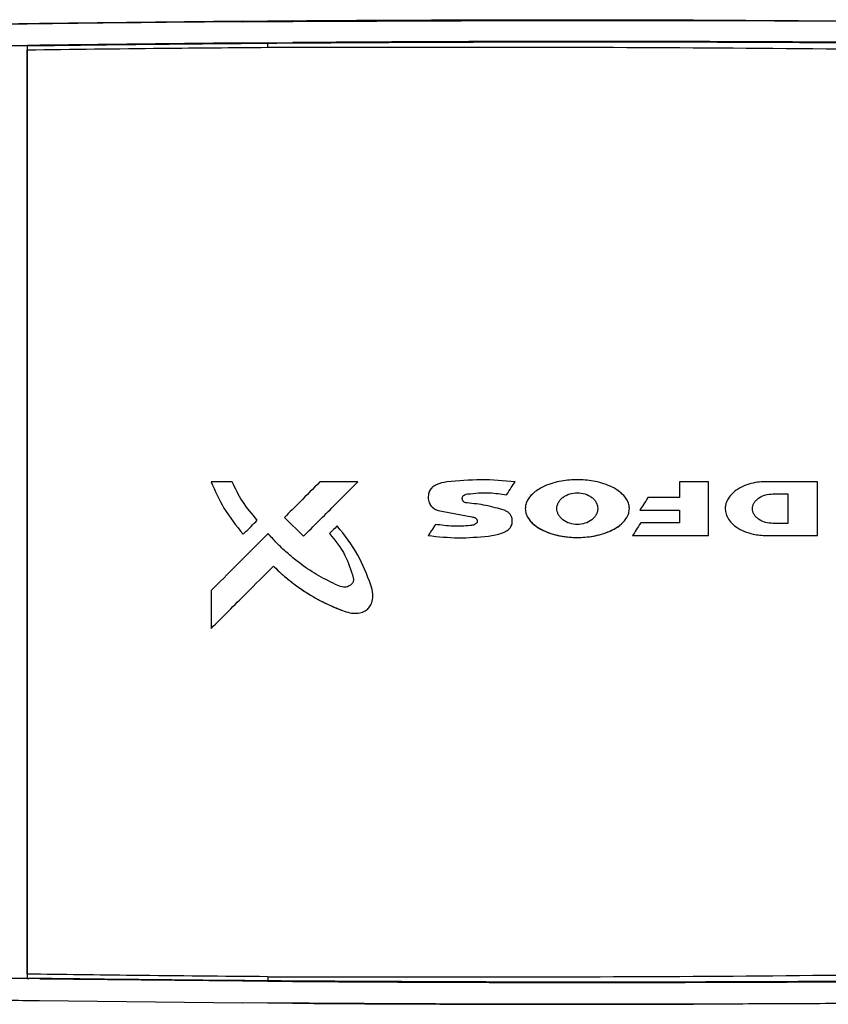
# Model space of a CAD drawing. Header units: millimetres. Extents: x -53858 to 733, y -20463 to 1307.
# Tile 8 of 256: x -49372 to -49358, y -18589 to -18572. Entities that reach past the tile are written whole.
import ezdxf

# ---------------------------------------------------------------- set-up
doc = ezdxf.new("R2010")
doc.units = ezdxf.units.MM

msp = doc.modelspace()

# ---------------------------------------------------------------- linework, layer by layer
at = {"color": 7, "linetype": 'Continuous', "lineweight": 25}
for p, q in [((-49371.423, -18572.286), (-49374.814, -18572.339)), ((-49368.031, -18572.249), (-49371.423, -18572.286)), ((-49368.031, -18572.249), (-49367.609, -18572.245)), ((-49368.03, -18572.259), (-49368.031, -18572.259)), ((-49368.03, -18572.259), (-49367.817, -18572.257)), ((-49367.817, -18572.257), (-49367.607, -18572.256)), ((-49367.609, -18572.245), (-49367.194, -18572.243)), ((-49367.607, -18572.256), (-49367.603, -18572.256)), ((-49367.603, -18572.256), (-49367.195, -18572.253)), ((-49367.189, -18572.243), (-49367.194, -18572.243)), ((-49360.485, -18572.226), (-49353.782, -18572.275)), ((-49371.418, -18572.651), (-49371.606, -18572.654)), ((-49371.606, -18572.654), (-49371.606, -18572.659)), ((-49368.028, -18572.614), (-49371.418, -18572.651)), ((-49368.03, -18572.604), (-49368.03, -18572.62)), ((-49368.028, -18572.614), (-49367.606, -18572.61)), ((-49367.817, -18572.618), (-49367.817, -18572.612)), ((-49367.606, -18572.61), (-49367.192, -18572.608)), ((-49367.605, -18572.686), (-49367.605, -18572.616)), ((-49367.603, -18572.61), (-49367.603, -18572.625)), ((-49367.192, -18572.608), (-49367.186, -18572.608)), ((-49368.553, -18579.955), (-49368.553, -18579.955)), ((-49368.202, -18579.955), (-49368.553, -18579.955)), ((-49366.1, -18579.955), (-49366.734, -18579.955)), ((-49364.86, -18580.051), (-49364.86, -18580.051)), ((-49360.72, -18579.955), (-49360.72, -18579.955)), ((-49360.233, -18579.955), (-49360.72, -18579.955)), ((-49358.408, -18579.955), (-49359.155, -18579.955)), ((-49363.611, -18580.171), (-49363.611, -18580.171)), ((-49363.19, -18580.167), (-49363.19, -18580.167)), ((-49360.72, -18580.214), (-49361.246, -18580.214)), ((-49361.246, -18580.214), (-49361.246, -18580.214)), ((-49359.841, -18580.154), (-49359.841, -18580.154)), ((-49359.155, -18580.156), (-49359.155, -18580.156)), ((-49359.155, -18580.156), (-49358.906, -18580.156)), ((-49359.155, -18580.156), (-49358.906, -18580.156)), ((-49358.906, -18580.156), (-49358.906, -18580.156)), ((-49363.299, -18580.4), (-49363.299, -18580.4)), ((-49367.328, -18580.549), (-49367.01, -18580.864)), ((-49367.328, -18580.549), (-49367.328, -18580.549)), ((-49367.328, -18580.549), (-49367.01, -18580.864)), ((-49364.756, -18580.43), (-49364.191, -18580.538)), ((-49364.756, -18580.43), (-49364.756, -18580.43)), ((-49364.756, -18580.43), (-49364.191, -18580.538)), ((-49364.191, -18580.538), (-49364.191, -18580.538)), ((-49361.384, -18580.429), (-49360.72, -18580.429)), ((-49361.384, -18580.429), (-49361.384, -18580.429)), ((-49361.384, -18580.429), (-49360.72, -18580.429)), ((-49360.72, -18580.429), (-49360.72, -18580.637)), ((-49360.72, -18580.429), (-49360.72, -18580.429)), ((-49364.801, -18580.664), (-49364.801, -18580.664)), ((-49363.57, -18580.74), (-49363.57, -18580.74)), ((-49361.666, -18580.634), (-49361.666, -18580.634)), ((-49360.72, -18580.637), (-49361.366, -18580.637)), ((-49361.366, -18580.637), (-49361.366, -18580.637)), ((-49358.906, -18580.648), (-49359.155, -18580.648)), ((-49368.018, -18580.83), (-49368.018, -18580.83)), ((-49367.01, -18580.864), (-49367.01, -18580.864)), ((-49366.575, -18580.818), (-49366.575, -18580.818)), ((-49364.922, -18580.851), (-49364.922, -18580.851)), ((-49363.916, -18580.86), (-49363.916, -18580.86)), ((-49361.505, -18580.852), (-49360.233, -18580.852)), ((-49361.505, -18580.852), (-49361.505, -18580.852)), ((-49361.505, -18580.852), (-49360.233, -18580.852)), ((-49360.233, -18580.852), (-49360.233, -18580.852)), ((-49359.262, -18580.852), (-49358.408, -18580.852)), ((-49359.262, -18580.852), (-49359.262, -18580.852)), ((-49359.262, -18580.852), (-49358.408, -18580.852)), ((-49358.408, -18580.852), (-49358.408, -18580.852)), ((-49367.511, -18581.363), (-49367.511, -18581.363)), ((-49368.554, -18581.771), (-49368.554, -18582.405)), ((-49368.554, -18581.771), (-49368.554, -18581.771)), ((-49366.358, -18582.105), (-49366.358, -18582.105)), ((-49365.927, -18582.074), (-49365.927, -18582.074)), ((-49368.554, -18582.405), (-49368.554, -18582.405)), ((-49371.606, -18588.255), (-49371.606, -18588.26)), ((-49371.418, -18588.263), (-49371.606, -18588.26)), ((-49368.028, -18588.3), (-49371.418, -18588.263)), ((-49371.418, -18588.263), (-49368.028, -18588.3)), ((-49368.028, -18588.3), (-49368.028, -18588.3)), ((-49367.606, -18588.304), (-49368.028, -18588.3)), ((-49368.028, -18588.3), (-49367.606, -18588.304)), ((-49367.192, -18588.306), (-49367.606, -18588.304)), ((-49367.606, -18588.304), (-49367.606, -18588.304)), ((-49367.606, -18588.304), (-49367.192, -18588.306)), ((-49367.604, -18588.228), (-49367.605, -18588.298)), ((-49367.192, -18588.306), (-49367.186, -18588.306)), ((-49367.192, -18588.306), (-49367.192, -18588.306)), ((-49367.186, -18588.306), (-49367.192, -18588.306)), ((-49367.186, -18588.306), (-49367.186, -18588.306)), ((-49374.814, -18588.575), (-49371.423, -18588.628)), ((-49371.423, -18588.628), (-49368.031, -18588.665)), ((-49371.423, -18588.628), (-49368.031, -18588.665)), ((-49367.609, -18588.669), (-49368.031, -18588.665)), ((-49368.031, -18588.665), (-49368.031, -18588.665)), ((-49367.609, -18588.669), (-49368.031, -18588.665)), ((-49367.194, -18588.671), (-49367.609, -18588.669)), ((-49367.609, -18588.669), (-49367.609, -18588.669)), ((-49367.194, -18588.671), (-49367.609, -18588.669)), ((-49367.194, -18588.671), (-49367.189, -18588.671)), ((-49367.194, -18588.671), (-49367.194, -18588.671)), ((-49367.194, -18588.671), (-49367.189, -18588.671)), ((-49367.189, -18588.671), (-49367.189, -18588.671))]:
    msp.add_line(p, q, dxfattribs=at)
at = {"color": 7, "linetype": 'Continuous', "lineweight": 25, "flags": 128}
for points in [[(-49371.606, -18572.654), (-49371.619, -18572.654), (-49371.629, -18572.654)], [(-49371.629, -18588.26), (-49371.616, -18588.26), (-49371.606, -18588.26)]]:
    msp.add_lwpolyline(points, dxfattribs=at)
at = {"color": 7, "linetype": 'Continuous', "lineweight": 25}
msp.add_arc((-49362.148, -19292.958), 720.723, 90.467647, 91.006856, dxfattribs=at)
for points, knots in [([(-49367.189, -18572.243), (-49367.188, -18572.243), (-49367.185, -18572.242), (-49367.175, -18572.242), (-49367.137, -18572.242), (-49366.995, -18572.241), (-49366.44, -18572.237), (-49364.243, -18572.224), (-49362.154, -18572.225), (-49360.485, -18572.226)], [0, 0, 0, 0, 0.000161, 0.001366, 0.004661, 0.017034, 0.064915, 0.25322, 1, 1, 1, 1]), ([(-49367.187, -18572.253), (-49364.685, -18572.242), (-49360.216, -18572.222), (-49355.748, -18572.265), (-49353.782, -18572.283)], [0, 0, 0, 0, 0.56, 1, 1, 1, 1]), ([(-49374.808, -18572.704), (-49374.214, -18572.694), (-49373.155, -18572.675), (-49372.095, -18572.66), (-49371.629, -18572.654)], [0, 0, 0, 0, 0.559999, 1, 1, 1, 1]), ([(-49371.629, -18572.654), (-49371.629, -18573.005), (-49371.629, -18573.722), (-49371.63, -18574.806), (-49371.63, -18575.905), (-49371.63, -18577.004), (-49371.63, -18578.102), (-49371.63, -18579.2), (-49371.63, -18580.297), (-49371.63, -18582.311), (-49371.63, -18584.129), (-49371.63, -18585.751), (-49371.63, -18586.258), (-49371.629, -18586.764), (-49371.629, -18587.254), (-49371.629, -18587.752), (-49371.629, -18588.083), (-49371.629, -18588.26)], [0, 0, 0, 0, 0.067481, 0.137929, 0.20838, 0.278795, 0.349142, 0.419485, 0.489825, 0.55989, 0.806678, 0.839152, 0.871637, 0.904239, 0.93645, 0.965918, 1, 1, 1, 1]), ([(-49371.606, -18572.659), (-49371.276, -18572.655), (-49370.615, -18572.646), (-49369.626, -18572.635), (-49368.622, -18572.625), (-49367.949, -18572.619), (-49367.605, -18572.616)], [0, 0, 0, 0, 0.247579, 0.495159, 0.742273, 1, 1, 1, 1]), ([(-49367.605, -18572.616), (-49367.203, -18572.613), (-49366.404, -18572.608), (-49365.212, -18572.601), (-49364.023, -18572.597), (-49362.835, -18572.595), (-49361.647, -18572.595), (-49359.525, -18572.598), (-49357.213, -18572.61), (-49355.182, -18572.63), (-49354.348, -18572.639), (-49353.982, -18572.643), (-49353.652, -18572.647), (-49353.454, -18572.649), (-49353.375, -18572.651)], [0, 0, 0, 0, 0.084571, 0.168074, 0.251578, 0.335083, 0.418588, 0.502095, 0.782672, 0.906127, 0.930377, 0.958466, 0.983322, 1, 1, 1, 1]), ([(-49367.605, -18572.686), (-49365.233, -18572.682), (-49360.49, -18572.674), (-49355.747, -18572.74), (-49353.376, -18572.772)], [0, 0, 0, 0, 0.5000094, 1, 1, 1, 1]), ([(-49360.486, -18572.591), (-49360.804, -18572.591), (-49361.441, -18572.589), (-49362.396, -18572.589), (-49363.373, -18572.59), (-49364.341, -18572.592), (-49365.298, -18572.596), (-49366.236, -18572.601), (-49366.865, -18572.605), (-49367.186, -18572.608)], [0, 0, 0, 0, 0.142495, 0.284991, 0.427487, 0.579935, 0.718449, 0.856069, 1, 1, 1, 1]), ([(-49353.786, -18572.639), (-49354.545, -18572.631), (-49355.796, -18572.617), (-49357.538, -18572.604), (-49359.012, -18572.596), (-49359.995, -18572.593), (-49360.486, -18572.591)], [0, 0, 0, 0, 0.339848, 0.559899, 0.77995, 1, 1, 1, 1]), ([(-49371.629, -18588.185), (-49371.629, -18586.9), (-49371.63, -18584.324), (-49371.63, -18580.457), (-49371.63, -18576.589), (-49371.629, -18574.014), (-49371.629, -18572.729)], [0, 0, 0, 0, 0.2495438, 0.5000107, 0.7504775, 1, 1, 1, 1]), ([(-49371.629, -18572.729), (-49370.878, -18572.719), (-49369.536, -18572.702), (-49368.195, -18572.691), (-49367.605, -18572.686)], [0, 0, 0, 0, 0.56, 1, 1, 1, 1]), ([(-49361.557, -18580.4), (-49361.559, -18580.377), (-49361.563, -18580.32), (-49361.609, -18580.224), (-49361.713, -18580.114), (-49361.902, -18580.004), (-49362.151, -18579.933), (-49362.428, -18579.91), (-49362.704, -18579.933), (-49362.952, -18580.003), (-49363.141, -18580.113), (-49363.246, -18580.224), (-49363.292, -18580.32), (-49363.297, -18580.377), (-49363.299, -18580.4)], [0, 0, 0, 0, 0.032394, 0.078359, 0.144878, 0.239206, 0.377009, 0.50013, 0.622561, 0.759244, 0.854705, 0.92172, 0.967774, 1, 1, 1, 1]), ([(-49368.553, -18579.955), (-49368.488, -18580.104), (-49368.349, -18580.42), (-49368.132, -18580.688), (-49368.018, -18580.83)], [0, 0, 0, 0, 0.473076, 1, 1, 1, 1]), ([(-49367.782, -18580.594), (-49367.87, -18580.491), (-49368.037, -18580.296), (-49368.149, -18580.064), (-49368.202, -18579.955)], [0, 0, 0, 0, 0.525687, 1, 1, 1, 1]), ([(-49366.734, -18579.955), (-49366.845, -18580.066), (-49367.043, -18580.264), (-49367.241, -18580.462), (-49367.328, -18580.549)], [0, 0, 0, 0, 0.56006, 1, 1, 1, 1]), ([(-49367.01, -18580.864), (-49366.84, -18580.694), (-49366.537, -18580.391), (-49366.233, -18580.088), (-49366.1, -18579.955)], [0, 0, 0, 0, 0.559917, 1, 1, 1, 1]), ([(-49364.608, -18579.955), (-49364.67, -18579.965), (-49364.762, -18579.98), (-49364.854, -18580.04), (-49364.893, -18580.09), (-49364.917, -18580.145), (-49364.927, -18580.219), (-49364.913, -18580.292), (-49364.884, -18580.345), (-49364.852, -18580.381), (-49364.809, -18580.411), (-49364.775, -18580.424), (-49364.756, -18580.43)], [0, 0, 0, 0, 0.248533, 0.371398, 0.433498, 0.499646, 0.611875, 0.729684, 0.79039, 0.853833, 0.922622, 1, 1, 1, 1]), ([(-49364.858, -18580.054), (-49364.865, -18580.059), (-49364.891, -18580.081), (-49364.915, -18580.139), (-49364.927, -18580.219), (-49364.914, -18580.29), (-49364.886, -18580.343), (-49364.854, -18580.38), (-49364.81, -18580.411), (-49364.775, -18580.423), (-49364.756, -18580.43)], [0, 0, 0, 0, 0.05487, 0.214089, 0.384835, 0.567502, 0.663014, 0.763766, 0.874154, 1, 1, 1, 1]), ([(-49363.611, -18580.171), (-49363.585, -18580.13), (-49363.538, -18580.057), (-49363.491, -18579.984), (-49363.47, -18579.952)], [0, 0, 0, 0, 0.559995, 1, 1, 1, 1]), ([(-49360.72, -18579.955), (-49360.72, -18580.003), (-49360.72, -18580.089), (-49360.72, -18580.176), (-49360.72, -18580.214)], [0, 0, 0, 0, 0.56, 1, 1, 1, 1]), ([(-49360.72, -18579.955), (-49360.72, -18580.003), (-49360.72, -18580.089), (-49360.72, -18580.176), (-49360.72, -18580.214)], [0, 0, 0, 0, 0.56, 1, 1, 1, 1]), ([(-49360.233, -18580.852), (-49360.233, -18580.684), (-49360.233, -18580.385), (-49360.233, -18580.086), (-49360.233, -18579.955)], [0, 0, 0, 0, 0.56, 1, 1, 1, 1]), ([(-49359.155, -18579.955), (-49359.242, -18579.952), (-49359.427, -18579.946), (-49359.636, -18580.011), (-49359.767, -18580.09), (-49359.841, -18580.15), (-49359.904, -18580.223), (-49359.941, -18580.306), (-49359.953, -18580.367), (-49359.954, -18580.413), (-49359.948, -18580.467), (-49359.924, -18580.541), (-49359.864, -18580.63), (-49359.765, -18580.717), (-49359.636, -18580.785), (-49359.464, -18580.84), (-49359.338, -18580.847), (-49359.262, -18580.852)], [0, 0, 0, 0, 0.13603, 0.287452, 0.333892, 0.374106, 0.437435, 0.482441, 0.514698, 0.53377, 0.553998, 0.59976, 0.654453, 0.719603, 0.803801, 0.881208, 1, 1, 1, 1]), ([(-49358.408, -18580.852), (-49358.408, -18580.684), (-49358.408, -18580.385), (-49358.408, -18580.086), (-49358.408, -18579.955)], [0, 0, 0, 0, 0.56, 1, 1, 1, 1]), ([(-49364.272, -18580.305), (-49364.286, -18580.303), (-49364.304, -18580.3), (-49364.325, -18580.289), (-49364.336, -18580.279), (-49364.344, -18580.267), (-49364.351, -18580.251), (-49364.354, -18580.229), (-49364.35, -18580.208), (-49364.341, -18580.193), (-49364.328, -18580.178), (-49364.302, -18580.163), (-49364.278, -18580.158), (-49364.264, -18580.156)], [0, 0, 0, 0, 0.157742, 0.223193, 0.282933, 0.339053, 0.393022, 0.496706, 0.59747, 0.649693, 0.705288, 0.834116, 1, 1, 1, 1]), ([(-49364.264, -18580.156), (-49364.142, -18580.143), (-49363.923, -18580.121), (-49363.707, -18580.156), (-49363.611, -18580.171)], [0, 0, 0, 0, 0.559765, 1, 1, 1, 1]), ([(-49363.188, -18580.168), (-49363.211, -18580.193), (-49363.255, -18580.239), (-49363.292, -18580.322), (-49363.297, -18580.377), (-49363.299, -18580.4)], [0, 0, 0, 0, 0.379254, 0.728215, 1, 1, 1, 1]), ([(-49362.77, -18580.4), (-49362.769, -18580.384), (-49362.766, -18580.35), (-49362.747, -18580.3), (-49362.715, -18580.253), (-49362.654, -18580.196), (-49362.556, -18580.148), (-49362.428, -18580.129), (-49362.299, -18580.148), (-49362.201, -18580.196), (-49362.141, -18580.253), (-49362.109, -18580.3), (-49362.089, -18580.35), (-49362.087, -18580.384), (-49362.086, -18580.4)], [0, 0, 0, 0, 0.050942, 0.10603, 0.165939, 0.230205, 0.366587, 0.5, 0.633413, 0.769795, 0.834061, 0.89397, 0.949058, 1, 1, 1, 1]), ([(-49361.246, -18580.214), (-49361.271, -18580.254), (-49361.318, -18580.326), (-49361.364, -18580.397), (-49361.384, -18580.429)], [0, 0, 0, 0, 0.559997, 1, 1, 1, 1]), ([(-49361.246, -18580.214), (-49361.271, -18580.254), (-49361.318, -18580.326), (-49361.364, -18580.397), (-49361.384, -18580.429)], [0, 0, 0, 0, 0.559999, 1, 1, 1, 1]), ([(-49359.155, -18580.648), (-49359.198, -18580.645), (-49359.283, -18580.638), (-49359.381, -18580.593), (-49359.442, -18580.539), (-49359.474, -18580.495), (-49359.493, -18580.449), (-49359.499, -18580.402), (-49359.493, -18580.355), (-49359.474, -18580.309), (-49359.442, -18580.265), (-49359.381, -18580.211), (-49359.283, -18580.165), (-49359.198, -18580.159), (-49359.155, -18580.156)], [0, 0, 0, 0, 0.137074, 0.275423, 0.339497, 0.398012, 0.450549, 0.5, 0.549451, 0.601988, 0.660503, 0.724577, 0.862926, 1, 1, 1, 1]), ([(-49358.906, -18580.156), (-49358.906, -18580.247), (-49358.906, -18580.412), (-49358.906, -18580.576), (-49358.906, -18580.648)], [0, 0, 0, 0, 0.56, 1, 1, 1, 1]), ([(-49358.906, -18580.156), (-49358.906, -18580.247), (-49358.906, -18580.412), (-49358.906, -18580.576), (-49358.906, -18580.648)], [0, 0, 0, 0, 0.56, 1, 1, 1, 1]), ([(-49363.65, -18580.429), (-49363.752, -18580.399), (-49363.956, -18580.338), (-49364.167, -18580.316), (-49364.272, -18580.305)], [0, 0, 0, 0, 0.500083, 1, 1, 1, 1]), ([(-49363.299, -18580.4), (-49363.297, -18580.426), (-49363.291, -18580.485), (-49363.246, -18580.575), (-49363.16, -18580.669), (-49363.032, -18580.754), (-49362.877, -18580.818), (-49362.717, -18580.859), (-49362.571, -18580.879), (-49362.384, -18580.888), (-49362.188, -18580.871), (-49361.978, -18580.819), (-49361.821, -18580.751), (-49361.714, -18580.687), (-49361.674, -18580.64), (-49361.668, -18580.632)], [0, 0, 0, 0, 0.040907, 0.091456, 0.156365, 0.2391, 0.331787, 0.420031, 0.498128, 0.564052, 0.714367, 0.806788, 0.903565, 0.984161, 1, 1, 1, 1]), ([(-49363.299, -18580.4), (-49363.296, -18580.427), (-49363.291, -18580.489), (-49363.239, -18580.588), (-49363.134, -18580.692), (-49362.948, -18580.799), (-49362.703, -18580.868), (-49362.428, -18580.89), (-49362.154, -18580.868), (-49361.91, -18580.8), (-49361.723, -18580.693), (-49361.617, -18580.588), (-49361.565, -18580.489), (-49361.559, -18580.427), (-49361.557, -18580.4)], [0, 0, 0, 0, 0.036806, 0.085166, 0.151068, 0.239221, 0.379962, 0.500124, 0.619664, 0.759214, 0.848307, 0.914697, 0.963224, 1, 1, 1, 1]), ([(-49362.086, -18580.4), (-49362.087, -18580.417), (-49362.089, -18580.45), (-49362.109, -18580.5), (-49362.141, -18580.548), (-49362.201, -18580.605), (-49362.299, -18580.653), (-49362.428, -18580.671), (-49362.556, -18580.653), (-49362.654, -18580.605), (-49362.715, -18580.548), (-49362.747, -18580.5), (-49362.766, -18580.45), (-49362.769, -18580.417), (-49362.77, -18580.4)], [0, 0, 0, 0, 0.050942, 0.10603, 0.165939, 0.230205, 0.366587, 0.5, 0.633413, 0.769795, 0.834061, 0.89397, 0.949058, 1, 1, 1, 1]), ([(-49364.191, -18580.538), (-49364.18, -18580.54), (-49364.158, -18580.543), (-49364.131, -18580.557), (-49364.114, -18580.574), (-49364.105, -18580.589), (-49364.1, -18580.606), (-49364.101, -18580.623), (-49364.108, -18580.638), (-49364.124, -18580.656), (-49364.16, -18580.678), (-49364.195, -18580.682), (-49364.217, -18580.684)], [0, 0, 0, 0, 0.120758, 0.248017, 0.314455, 0.37977, 0.441588, 0.500216, 0.560122, 0.623944, 0.756074, 1, 1, 1, 1]), ([(-49363.916, -18580.86), (-49363.837, -18580.848), (-49363.727, -18580.832), (-49363.604, -18580.773), (-49363.553, -18580.726), (-49363.529, -18580.683), (-49363.515, -18580.634), (-49363.515, -18580.579), (-49363.532, -18580.525), (-49363.558, -18580.485), (-49363.598, -18580.45), (-49363.632, -18580.437), (-49363.65, -18580.429)], [0, 0, 0, 0, 0.317341, 0.435916, 0.535898, 0.58317, 0.631311, 0.736506, 0.79366, 0.854277, 0.921397, 1, 1, 1, 1]), ([(-49360.72, -18580.429), (-49360.72, -18580.468), (-49360.72, -18580.537), (-49360.72, -18580.607), (-49360.72, -18580.637)], [0, 0, 0, 0, 0.56, 1, 1, 1, 1]), ([(-49368.018, -18580.83), (-49367.974, -18580.786), (-49367.895, -18580.707), (-49367.816, -18580.628), (-49367.782, -18580.594)], [0, 0, 0, 0, 0.559971, 1, 1, 1, 1]), ([(-49366.445, -18580.688), (-49366.469, -18580.713), (-49366.513, -18580.756), (-49366.556, -18580.799), (-49366.575, -18580.818)], [0, 0, 0, 0, 0.560012, 1, 1, 1, 1]), ([(-49365.881, -18581.678), (-49365.946, -18581.507), (-49366.083, -18581.148), (-49366.321, -18580.847), (-49366.445, -18580.688)], [0, 0, 0, 0, 0.475507, 1, 1, 1, 1]), ([(-49364.801, -18580.664), (-49364.824, -18580.699), (-49364.864, -18580.761), (-49364.904, -18580.824), (-49364.922, -18580.851)], [0, 0, 0, 0, 0.560002, 1, 1, 1, 1]), ([(-49364.801, -18580.664), (-49364.824, -18580.699), (-49364.864, -18580.761), (-49364.904, -18580.824), (-49364.922, -18580.851)], [0, 0, 0, 0, 0.560009, 1, 1, 1, 1]), ([(-49364.217, -18580.684), (-49364.315, -18580.691), (-49364.51, -18580.705), (-49364.704, -18580.678), (-49364.801, -18580.664)], [0, 0, 0, 0, 0.499637, 1, 1, 1, 1]), ([(-49361.366, -18580.637), (-49361.392, -18580.677), (-49361.438, -18580.749), (-49361.484, -18580.82), (-49361.505, -18580.852)], [0, 0, 0, 0, 0.5599975, 1, 1, 1, 1]), ([(-49361.366, -18580.637), (-49361.392, -18580.677), (-49361.438, -18580.749), (-49361.484, -18580.82), (-49361.505, -18580.852)], [0, 0, 0, 0, 0.559999, 1, 1, 1, 1]), ([(-49367.6, -18580.818), (-49367.778, -18580.996), (-49368.096, -18581.314), (-49368.414, -18581.631), (-49368.554, -18581.771)], [0, 0, 0, 0, 0.560128, 1, 1, 1, 1]), ([(-49366.473, -18581.669), (-49366.58, -18581.616), (-49366.792, -18581.51), (-49367.062, -18581.326), (-49367.282, -18581.145), (-49367.454, -18580.981), (-49367.553, -18580.87), (-49367.6, -18580.818)], [0, 0, 0, 0, 0.251314, 0.50009, 0.685767, 0.852307, 1, 1, 1, 1]), ([(-49366.575, -18580.818), (-49366.479, -18580.935), (-49366.297, -18581.156), (-49366.215, -18581.429), (-49366.175, -18581.558)], [0, 0, 0, 0, 0.527769, 1, 1, 1, 1]), ([(-49364.922, -18580.851), (-49364.754, -18580.869), (-49364.419, -18580.905), (-49364.084, -18580.875), (-49363.916, -18580.86)], [0, 0, 0, 0, 0.500398, 1, 1, 1, 1]), ([(-49364.922, -18580.851), (-49364.754, -18580.869), (-49364.419, -18580.905), (-49364.084, -18580.875), (-49363.916, -18580.86)], [0, 0, 0, 0, 0.500398, 1, 1, 1, 1]), ([(-49368.554, -18582.405), (-49368.359, -18582.21), (-49368.011, -18581.863), (-49367.664, -18581.516), (-49367.511, -18581.363)], [0, 0, 0, 0, 0.5598544, 1, 1, 1, 1]), ([(-49367.511, -18581.363), (-49367.486, -18581.387), (-49367.425, -18581.446), (-49367.314, -18581.545), (-49367.163, -18581.666), (-49366.99, -18581.788), (-49366.812, -18581.895), (-49366.65, -18581.98), (-49366.5, -18582.049), (-49366.404, -18582.087), (-49366.358, -18582.105)], [0, 0, 0, 0, 0.075167, 0.183165, 0.323531, 0.496175, 0.642391, 0.774995, 0.894199, 1, 1, 1, 1]), ([(-49367.511, -18581.363), (-49367.486, -18581.386), (-49367.426, -18581.445), (-49367.332, -18581.529), (-49367.223, -18581.619), (-49367.105, -18581.707), (-49366.913, -18581.838), (-49366.665, -18581.979), (-49366.453, -18582.066), (-49366.358, -18582.105)], [0, 0, 0, 0, 0.074128, 0.182843, 0.274285, 0.380807, 0.502477, 0.778363, 1, 1, 1, 1]), ([(-49366.175, -18581.558), (-49366.174, -18581.568), (-49366.17, -18581.586), (-49366.174, -18581.614), (-49366.183, -18581.638), (-49366.202, -18581.664), (-49366.232, -18581.69), (-49366.273, -18581.709), (-49366.318, -18581.716), (-49366.387, -18581.708), (-49366.437, -18581.685), (-49366.473, -18581.669)], [0, 0, 0, 0, 0.073496, 0.139256, 0.201028, 0.261271, 0.379256, 0.489146, 0.594194, 0.707509, 1, 1, 1, 1]), ([(-49366.358, -18582.105), (-49366.317, -18582.119), (-49366.238, -18582.145), (-49366.122, -18582.156), (-49366.02, -18582.139), (-49365.941, -18582.093), (-49365.885, -18582.027), (-49365.85, -18581.939), (-49365.843, -18581.816), (-49365.867, -18581.729), (-49365.881, -18581.678)], [0, 0, 0, 0, 0.151214, 0.281756, 0.395985, 0.501939, 0.587283, 0.689055, 0.820204, 1, 1, 1, 1]), ([(-49368.554, -18581.771), (-49368.554, -18581.889), (-49368.554, -18582.101), (-49368.554, -18582.312), (-49368.554, -18582.405)], [0, 0, 0, 0, 0.5599996, 1, 1, 1, 1]), ([(-49367.604, -18588.228), (-49365.233, -18588.232), (-49360.49, -18588.239), (-49355.747, -18588.174), (-49353.376, -18588.141)], [0, 0, 0, 0, 0.5000094, 1, 1, 1, 1]), ([(-49371.629, -18588.26), (-49372.222, -18588.252), (-49373.282, -18588.237), (-49374.341, -18588.218), (-49374.807, -18588.21)], [0, 0, 0, 0, 0.560001, 1, 1, 1, 1]), ([(-49367.604, -18588.228), (-49368.356, -18588.222), (-49369.697, -18588.21), (-49371.039, -18588.193), (-49371.629, -18588.185)], [0, 0, 0, 0, 0.56, 1, 1, 1, 1]), ([(-49367.605, -18588.298), (-49367.814, -18588.296), (-49368.267, -18588.292), (-49368.941, -18588.286), (-49369.587, -18588.279), (-49370.209, -18588.273), (-49370.869, -18588.265), (-49371.347, -18588.258), (-49371.606, -18588.255)], [0, 0, 0, 0, 0.156855, 0.339844, 0.504882, 0.641278, 0.806317, 1, 1, 1, 1]), ([(-49353.375, -18588.263), (-49353.391, -18588.263), (-49353.5, -18588.265), (-49353.712, -18588.268), (-49353.997, -18588.271), (-49354.282, -18588.274), (-49354.554, -18588.277), (-49354.829, -18588.28), (-49355.104, -18588.283), (-49355.379, -18588.286), (-49356.139, -18588.293), (-49357.836, -18588.307), (-49359.837, -18588.316), (-49361.658, -18588.319), (-49362.846, -18588.319), (-49364.033, -18588.317), (-49365.221, -18588.312), (-49366.41, -18588.306), (-49367.206, -18588.301), (-49367.605, -18588.298)], [0, 0, 0, 0, 0.003483, 0.022776, 0.044726, 0.063512, 0.082843, 0.102175, 0.121506, 0.140837, 0.160167, 0.281676, 0.498654, 0.582149, 0.665642, 0.749135, 0.832627, 0.916119, 1, 1, 1, 1]), ([(-49367.186, -18588.306), (-49366.817, -18588.309), (-49366.062, -18588.314), (-49364.945, -18588.319), (-49363.825, -18588.323), (-49362.718, -18588.325), (-49361.602, -18588.325), (-49360.858, -18588.323), (-49360.486, -18588.322)], [0, 0, 0, 0, 0.165358, 0.337792, 0.500392, 0.666928, 0.833464, 1, 1, 1, 1]), ([(-49360.486, -18588.322), (-49359.727, -18588.32), (-49358.476, -18588.316), (-49356.733, -18588.304), (-49355.26, -18588.291), (-49354.277, -18588.28), (-49353.786, -18588.274)], [0, 0, 0, 0, 0.340078, 0.560128, 0.78018, 1, 1, 1, 1]), ([(-49353.786, -18588.274), (-49354.545, -18588.283), (-49355.796, -18588.297), (-49357.538, -18588.31), (-49359.012, -18588.318), (-49359.995, -18588.321), (-49360.486, -18588.322)], [0, 0, 0, 0, 0.339903, 0.559936, 0.779968, 1, 1, 1, 1]), ([(-49374.814, -18588.575), (-49374.181, -18588.586), (-49373.051, -18588.605), (-49371.92, -18588.621), (-49371.423, -18588.628)], [0, 0, 0, 0, 0.56, 1, 1, 1, 1]), ([(-49353.782, -18588.639), (-49354.167, -18588.644), (-49354.93, -18588.652), (-49356.184, -18588.664), (-49357.543, -18588.675), (-49359.014, -18588.683), (-49359.995, -18588.686), (-49360.485, -18588.687)], [0, 0, 0, 0, 0.172155, 0.341713, 0.561142, 0.780571, 1, 1, 1, 1]), ([(-49360.485, -18588.687), (-49361.738, -18588.689), (-49363.483, -18588.69), (-49365.717, -18588.681), (-49366.699, -18588.675), (-49367.189, -18588.671)], [0, 0, 0, 0, 0.560612, 0.780852, 1, 1, 1, 1]), ([(-49367.189, -18588.671), (-49366.811, -18588.674), (-49366.053, -18588.679), (-49364.803, -18588.685), (-49363.438, -18588.689), (-49361.962, -18588.69), (-49360.977, -18588.688), (-49360.485, -18588.687)], [0, 0, 0, 0, 0.169063, 0.339257, 0.559504, 0.779752, 1, 1, 1, 1])]:
    msp.add_open_spline(points, degree=3, knots=knots, dxfattribs=at)
msp.add_open_spline([(-49363.47, -18579.952), (-49363.66, -18579.935), (-49364.039, -18579.902), (-49364.419, -18579.937), (-49364.608, -18579.955)], degree=3, dxfattribs=at)

doc.saveas('drawing.dxf')
